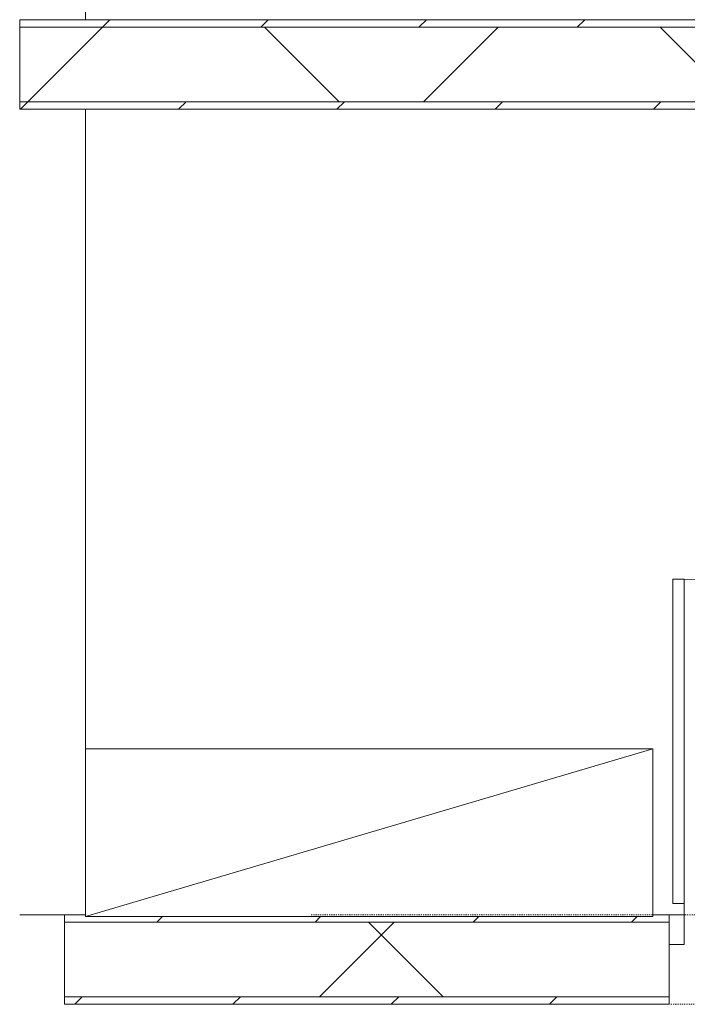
# Model space of a CAD drawing. Header units: centimetres. Extents: x 6036 to 22185, y 5782 to 11383.
# Tile 92 of 183: x 11099 to 11278, y 10270 to 10534. Entities that reach past the tile are written whole.
import ezdxf

# ---------------------------------------------------------------- set-up
doc = ezdxf.new("R2010")
doc.units = ezdxf.units.CM
doc.linetypes.add('Dash', pattern=[0.6, 0.3, -0.3])
for name, color, linetype, lineweight in [('A-COLS', 52, 'Continuous', 9), ('A-COLS-HDLN', 52, 'Dash', 9), ('A-DOOR', 31, 'Continuous', 9), ('A-DOOR-FRAM', 31, 'Continuous', 9), ('A-DOOR-OPNG', 31, 'Continuous', 9), ('A-FLOR', 192, 'Continuous', 9), ('A-WALL', 113, 'Continuous', 9), ('A-WALL-FNSH', 113, 'Continuous', 25), ('A-WALL-PATT', 111, 'Continuous', 25), ('Q-CASE', 31, 'Continuous', 9)]:
    doc.layers.add(name, color=color, linetype=linetype, lineweight=lineweight)
pattern_1 = [(45, (5468.8, 0), (-21.2132, 21.2132), [])]
pattern_2 = [(45, (5468.8, 0), (-53.033, 53.033), []), (135, (5468.8, 0), (-53.033, -53.033), [])]

# ---------------------------------------------------------------- blocks, each defined once
blk = doc.blocks.new('CASE_Szafa_P2 - E21-S_Regal_Instx60x100__Administracja_low-5865513-7-01 ZestMeble')
at = {"layer": 'Q-CASE'}
for p, q in [((76.02, 0), (-76.02, 0)), ((-76.02, 0), (-76.02, -45)), ((76.02, 0), (-76.02, 0)), ((-76.02, 0), (-76.02, -45)), ((-76.02, -45), (76.02, 0)), ((76.02, 0), (-76.02, 0)), ((76.02, -45), (76.02, 0)), ((76.02, -45), (76.02, 0)), ((-76.02, -45), (76.02, -45)), ((-76.02, -45), (76.02, -45))]:
    blk.add_line(p, q, dxfattribs=at)
blk = doc.blocks.new('GEMO_WregaPodstawowaDrewno - GEMO_WregaPodstawowaDrewno-5875956-7-01 ZestMeble')
at = {"layer": 'A-COLS-HDLN', "color": 254}
for p, q in [((-12, 391.15), (-12, -391.15)), ((12, -391.15), (12, 391.15))]:
    blk.add_line(p, q, dxfattribs=at)
blk = doc.blocks.new('DOOR_Drzwi-1S_P1 - C13-D_Drzwi_90x200_-8233002-7-01 ZestMeble')
at = {"layer": 'A-DOOR'}
for p, q in [((45, -12), (45, -102)), ((48, -15), (45, -15)), ((48, -15), (48, -102)), ((48, -102), (45, -102))]:
    blk.add_line(p, q, dxfattribs=at)
at = {"layer": 'A-DOOR-FRAM'}
for p, q in [((-45, -4), (-49, -4)), ((-49, -4), (-49, -12)), ((-45, -12), (-45, -4)), ((49, -4), (45, -4)), ((45, -4), (45, -12)), ((49, -12), (49, -4)), ((-49, -12), (-45, -12)), ((45, -12), (49, -12))]:
    blk.add_line(p, q, dxfattribs=at)
at = {"layer": 'A-DOOR-OPNG'}
blk.add_arc((45, -12), 90, 180, 270, dxfattribs=at)

msp = doc.modelspace()

# ---------------------------------------------------------------- hatches: boundary and pattern name
at = {"layer": 'A-WALL-PATT', "lineweight": 9}
h = msp.add_hatch(dxfattribs=at)
h.set_pattern_fill('FP_13', color=256, style=0, pattern_type=2)
h.set_pattern_definition(pattern_1)
h.paths.add_polyline_path([(11472.56, 10531.89), (11472.56, 10533.89), (11099.47, 10533.89), (11099.47, 10531.89), (11399.87, 10531.89)])
h = msp.add_hatch(dxfattribs=at)
h.set_pattern_fill('FP_14', color=256, style=0, pattern_type=2)
h.set_pattern_definition(pattern_2)
h.paths.add_polyline_path([(11472.56, 10511.89), (11472.56, 10531.89), (11099.47, 10531.89), (11099.47, 10511.89), (11399.87, 10511.89)])
h = msp.add_hatch(dxfattribs=at)
h.set_pattern_fill('FP_13', color=256, style=0, pattern_type=2)
h.set_pattern_definition(pattern_1)
h.paths.add_polyline_path([(11472.56, 10509.89), (11472.56, 10511.89), (11099.47, 10511.89), (11099.47, 10509.89), (11399.87, 10509.89)])
h = msp.add_hatch(dxfattribs=at)
h.set_pattern_fill('FP_13', color=256, style=0, pattern_type=2)
h.set_pattern_definition(pattern_1)
h.paths.add_polyline_path([(11474.56, 10291.89), (11474.56, 10293.89), (11472.56, 10293.89), (11472.56, 10293.39), (11427.56, 10293.39), (11427.56, 10293.89), (11371.56, 10293.89), (11371.56, 10291.89), (11473.98, 10291.89)])
h.paths.add_polyline_path([(11273.56, 10291.89), (11273.56, 10293.89), (11269.18, 10293.89), (11269.18, 10293.39), (11117.15, 10293.39), (11117.15, 10293.89), (11111.47, 10293.89), (11111.47, 10291.89), (11251.64, 10291.89)])
h = msp.add_hatch(dxfattribs=at)
h.set_pattern_fill('FP_14', color=256, style=0, pattern_type=2)
h.set_pattern_definition(pattern_2)
h.paths.add_polyline_path([(11494.56, 10271.89), (11494.56, 10291.89), (11371.56, 10291.89), (11371.56, 10271.89), (11473.98, 10271.89)])
h.paths.add_polyline_path([(11273.56, 10271.89), (11273.56, 10291.89), (11111.47, 10291.89), (11111.47, 10271.89), (11251.64, 10271.89)])
h = msp.add_hatch(dxfattribs=at)
h.set_pattern_fill('FP_13', color=256, style=0, pattern_type=2)
h.set_pattern_definition(pattern_1)
h.paths.add_polyline_path([(11496.56, 10269.89), (11496.56, 10271.89), (11371.56, 10271.89), (11371.56, 10269.89), (11473.98, 10269.89)])
h.paths.add_polyline_path([(11273.56, 10269.89), (11273.56, 10271.89), (11111.47, 10271.89), (11111.47, 10269.89), (11251.64, 10269.89)])

# ---------------------------------------------------------------- linework, layer by layer
at = {"layer": 'A-COLS'}
msp.add_line((11099.47, 10293.89), (11111.47, 10293.89), dxfattribs=at)
at = {"layer": 'A-FLOR'}
for p, q in [((11117.15, 10749.89), (11117.15, 10533.89)), ((11117.15, 10509.89), (11117.15, 10338.39))]:
    msp.add_line(p, q, dxfattribs=at)
at = {"layer": 'A-WALL', "color": 9, "lineweight": 18}
for p, q in [((11099.47, 10531.89), (11099.47, 10511.89)), ((11099.47, 10531.89), (11472.56, 10531.89)), ((11099.47, 10511.89), (11472.56, 10511.89)), ((11111.47, 10291.89), (11111.47, 10271.89)), ((11111.47, 10291.89), (11273.56, 10291.89)), ((11273.56, 10271.89), (11273.56, 10291.89)), ((11111.47, 10271.89), (11273.56, 10271.89))]:
    msp.add_line(p, q, dxfattribs=at)
at = {"layer": 'A-WALL-FNSH', "color": 253, "lineweight": 9}
for p, q in [((11472.56, 10533.89), (11099.47, 10533.89)), ((11099.47, 10533.89), (11099.47, 10531.89)), ((11099.47, 10511.89), (11099.47, 10509.89)), ((11099.47, 10509.89), (11474.56, 10509.89)), ((11117.15, 10293.89), (11111.47, 10293.89)), ((11111.47, 10293.89), (11111.47, 10291.89)), ((11273.56, 10293.89), (11269.18, 10293.89)), ((11273.56, 10291.89), (11273.56, 10293.89)), ((11111.47, 10271.89), (11111.47, 10269.89)), ((11273.56, 10269.89), (11273.56, 10271.89)), ((11111.47, 10269.89), (11273.56, 10269.89))]:
    msp.add_line(p, q, dxfattribs=at)

# ---------------------------------------------------------------- block references
at = {"layer": 'A-COLS-HDLN', "color": 254, "rotation": 269.9999999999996}
for p in [(11568.56, 10521.89), (11568.56, 10281.89)]:
    msp.add_blockref('GEMO_WregaPodstawowaDrewno - GEMO_WregaPodstawowaDrewno-5875956-7-01 ZestMeble', p, dxfattribs=at)
at = {"layer": 'A-DOOR', "rotation": 180}
msp.add_blockref('DOOR_Drzwi-1S_P1 - C13-D_Drzwi_90x200_-8233002-7-01 ZestMeble', (11322.56, 10281.89), dxfattribs=at)
at = {"layer": 'Q-CASE', "rotation": 180}
msp.add_blockref('CASE_Szafa_P2 - E21-S_Regal_Instx60x100__Administracja_low-5865513-7-01 ZestMeble', (11193.17, 10293.39), dxfattribs=at)

doc.saveas('drawing.dxf')
